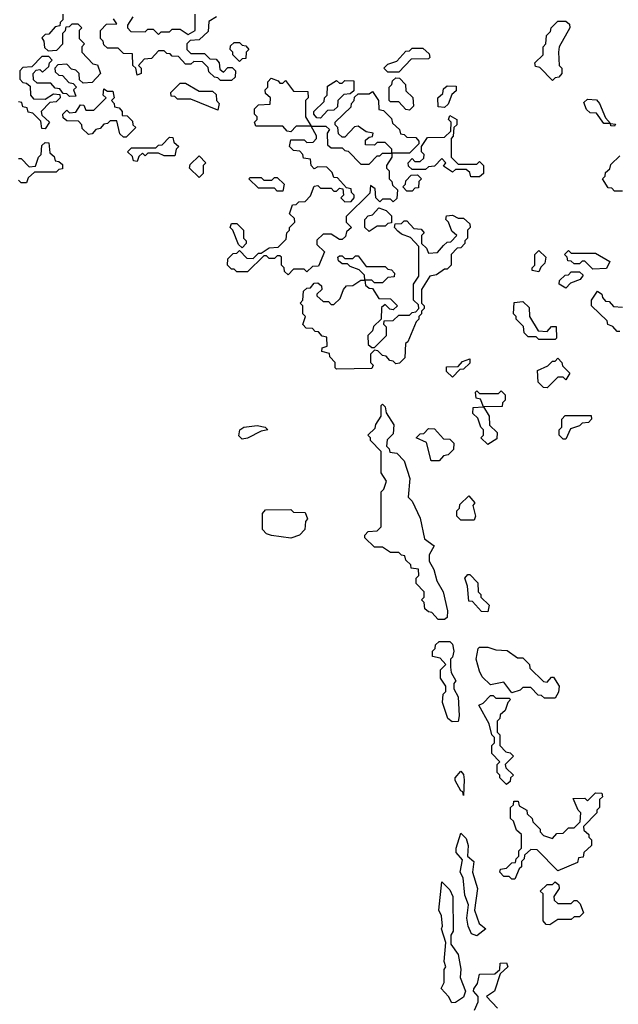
# Model space of a CAD drawing. Extents: x 2776963 to 2884430, y 684484 to 829250.
# Tile 56 of 256: x 2851920 to 2854139, y 736866 to 740515. Entities that reach past the tile are written whole.
import ezdxf

# ---------------------------------------------------------------- set-up
doc = ezdxf.new("R2010")
doc.units = 0

msp = doc.modelspace()

# ---------------------------------------------------------------- linework, layer by layer
at = {"layer": '0CON20XD'}
for points in [[(2852080, 740535), (2852080, 740515), (2852070, 740505), (2852068.3, 740491.7), (2852051.7, 740488.3), (2852028.3, 740461.7), (2852015, 740460), (2852001.7, 740448.3), (2852010, 740435), (2852011.7, 740411.7), (2852025, 740400), (2852058.3, 740401.7), (2852080, 740425), (2852080, 740465), (2852090, 740475), (2852091.7, 740488.3), (2852105, 740490), (2852115, 740500), (2852135, 740500), (2852150, 740485), (2852140, 740475), (2852140, 740445), (2852160, 740425), (2852150, 740415), (2852150, 740395), (2852191.7, 740351.7), (2852208.3, 740348.3), (2852220, 740315), (2852188.3, 740281.7), (2852155, 740280), (2852141.7, 740291.7), (2852140, 740315), (2852128.3, 740328.3), (2852111.7, 740331.7), (2852095, 740350), (2852061.7, 740348.3), (2852050, 740335), (2852051.7, 740321.7), (2852065, 740310), (2852078.3, 740308.3), (2852101.7, 740281.7), (2852118.3, 740278.3), (2852130, 740265), (2852120, 740255), (2852128.3, 740231.7), (2852105, 740230), (2852095, 740240), (2852081.7, 740241.7), (2852068.3, 740258.3), (2852051.7, 740261.7), (2852035, 740280), (2851985, 740280), (2851971.7, 740291.7), (2851970, 740315), (2851981.7, 740328.3), (2851995, 740330), (2852005, 740320), (2852028.3, 740341.7), (2852030, 740355), (2852040, 740365), (2852028.3, 740378.3), (2852001.7, 740378.3), (2851965, 740340), (2851931.7, 740338.3), (2851920, 740325), (2851920, 740295), (2851931.7, 740281.7), (2851945, 740280), (2851958.3, 740268.3), (2851960, 740235), (2851971.7, 740221.7), (2852015, 740220), (2852045, 740240), (2852068.3, 740238.3), (2852070, 740225), (2852055, 740210), (2852031.7, 740208.3), (2852000, 740175), (2852001.7, 740161.7), (2852030, 740135), (2852015, 740110), (2852001.7, 740111.7), (2851998.3, 740138.3), (2851968.3, 740168.3), (2851951.7, 740171.7), (2851948.3, 740188.3), (2851931.7, 740191.7), (2851928.3, 740208.3), (2851915, 740210)], [(2852340, 740525), (2852320, 740495), (2852320, 740485), (2852331.7, 740471.7), (2852385, 740470), (2852395, 740480), (2852415, 740480), (2852435, 740460), (2852445, 740470), (2852475, 740470), (2852485, 740480), (2852515, 740480), (2852545, 740460), (2852570, 740475), (2852570, 740535)], [(2852650, 740525), (2852621.7, 740508.3), (2852618.3, 740471.7), (2852585, 740440), (2852551.7, 740438.3), (2852540, 740425), (2852540, 740405), (2852555, 740390), (2852605, 740390), (2852625, 740370), (2852648.3, 740368.3), (2852660, 740355), (2852661.7, 740331.7), (2852675, 740320), (2852691.7, 740338.3), (2852708.3, 740338.3), (2852720, 740325), (2852718.3, 740301.7), (2852705, 740290), (2852665, 740290), (2852655, 740300), (2852641.7, 740301.7), (2852621.7, 740321.7), (2852618.3, 740338.3), (2852598.3, 740358.3), (2852565, 740360), (2852555, 740350), (2852535, 740350), (2852508.3, 740378.3), (2852485, 740380), (2852478.3, 740388.3), (2852465, 740390), (2852455, 740400), (2852435, 740400), (2852408.3, 740371.7), (2852381.7, 740368.3), (2852360, 740345), (2852370, 740335), (2852370, 740315), (2852355, 740310), (2852350, 740335), (2852340, 740345), (2852338.3, 740388.3), (2852305, 740390), (2852285, 740410), (2852245, 740410), (2852231.7, 740421.7), (2852230, 740435), (2852220, 740445), (2852220, 740475), (2852241.7, 740498.3), (2852280, 740500), (2852268.3, 740518.3)], [(2853895, 740290), (2853848.3, 740338.3), (2853831.7, 740341.7), (2853830, 740355), (2853860, 740385), (2853860, 740415), (2853870, 740425), (2853873, 740457), (2853888.3, 740471.7), (2853890, 740485), (2853915, 740510), (2853945, 740510), (2853958.3, 740498.3), (2853960, 740485), (2853920, 740415), (2853917.5, 740395), (2853920, 740345), (2853930, 740335), (2853930, 740315), (2853918.3, 740301.7), (2853905, 740300), (2853895, 740290)], [(2852735, 740360), (2852710, 740385), (2852710, 740395), (2852700, 740405), (2852701.7, 740418.3), (2852715, 740430), (2852735, 740430), (2852745, 740420), (2852758.3, 740418.3), (2852770, 740405), (2852760, 740395), (2852758.3, 740371.7), (2852745, 740370), (2852735, 740360)], [(2853325, 740320), (2853285, 740320), (2853270, 740335), (2853285, 740350), (2853318.3, 740361.7), (2853351.7, 740398.3), (2853365, 740400), (2853375, 740410), (2853415, 740410), (2853438.3, 740388.3), (2853440, 740375), (2853435, 740370), (2853371.7, 740368.3), (2853325, 740320)], [(2852655, 740180), (2852555, 740220), (2852505, 740220), (2852495, 740230), (2852481.7, 740231.7), (2852480, 740245), (2852515, 740280), (2852535, 740280), (2852585, 740250), (2852635, 740250), (2852648.3, 740238.3), (2852650, 740215), (2852660, 740205), (2852655, 740180)], [(2852915, 739570), (2852901.7, 739581.7), (2852900, 739595), (2852890, 739605), (2852890, 739635), (2852885, 739640), (2852875, 739640), (2852865, 739630), (2852845, 739630), (2852835, 739640), (2852825, 739640), (2852765, 739580), (2852725, 739580), (2852715, 739590), (2852705, 739590), (2852690, 739605), (2852691.7, 739628.3), (2852711.7, 739648.3), (2852725, 739650), (2852735, 739660), (2852761.7, 739631.7), (2852785, 739630), (2852805, 739650), (2852815, 739650), (2852845, 739670), (2852878.3, 739671.7), (2852908.3, 739701.7), (2852910, 739725), (2852920, 739735), (2852920, 739745), (2852940, 739765), (2852938.3, 739778.3), (2852920, 739795), (2852931.7, 739828.3), (2852945, 739830), (2852955, 739840), (2852978.3, 739841.7), (2852998.3, 739861.7), (2853011.7, 739898.3), (2853025, 739900), (2853035, 739890), (2853075, 739890), (2853085, 739880), (2853095, 739880), (2853105, 739890), (2853118.3, 739888.3), (2853120, 739865), (2853110, 739855), (2853125, 739840), (2853148.3, 739841.7), (2853160, 739855), (2853160, 739865), (2853150, 739875), (2853148.3, 739888.3), (2853131.7, 739891.7), (2853098.3, 739928.3), (2853085, 739930), (2853078.3, 739948.3), (2853058.3, 739968.3), (2853025, 739970), (2853011.7, 739961.7), (2853000, 739975), (2852998.3, 739998.3), (2852971.7, 740001.7), (2852970, 740015), (2852958.3, 740028.3), (2852935, 740030), (2852920, 740045), (2852925, 740070), (2852975, 740070), (2852985, 740060), (2853008.3, 740061.7), (2853020, 740075), (2853020, 740085), (2853000, 740120), (2852945, 740120), (2852925, 740100), (2852911.7, 740101.7), (2852895, 740120), (2852795, 740120), (2852790, 740135), (2852800, 740145), (2852800, 740155), (2852790, 740165), (2852790, 740185), (2852805, 740200), (2852848.3, 740201.7), (2852850, 740225), (2852831.7, 740241.7), (2852830, 740255), (2852840, 740265), (2852840, 740285), (2852851.7, 740298.3), (2852878.3, 740288.3), (2852885, 740280), (2852895, 740280), (2852905, 740290), (2852935, 740250), (2852988.3, 740248.3), (2852990, 740225), (2852980, 740215), (2852980, 740155), (2853000, 740120), (2853055, 740120), (2853068.3, 740108.3), (2853060, 740095), (2853061.7, 740051.7), (2853075, 740040), (2853115, 740040), (2853125, 740030), (2853138.3, 740028.3), (2853185, 739980), (2853215, 739980), (2853245, 740010), (2853255, 740010), (2853265, 740020), (2853300, 740020), (2853300, 740035), (2853275, 740060), (2853245, 740060), (2853235, 740050), (2853201.7, 740051.7), (2853201.7, 740068.3), (2853215, 740080), (2853228.3, 740081.7), (2853230, 740095), (2853205, 740100), (2853175, 740120), (2853161.7, 740118.3), (2853125, 740080), (2853115, 740080), (2853101.7, 740091.7), (2853100, 740115), (2853090, 740125), (2853090, 740135), (2853148.3, 740191.7), (2853150, 740205), (2853160, 740215), (2853161.7, 740228.3), (2853175, 740240), (2853215, 740240), (2853228.3, 740248.3), (2853250, 740215), (2853251.7, 740181.7), (2853268.3, 740178.3), (2853298.3, 740148.3), (2853301.7, 740131.7), (2853328.3, 740108.3), (2853331.7, 740091.7), (2853345, 740090), (2853355, 740080), (2853388.3, 740078.3), (2853400, 740065), (2853400, 740055), (2853365, 740020), (2853300, 740020), (2853300, 740005), (2853280, 739975), (2853280, 739965), (2853290, 739955), (2853290, 739925), (2853300, 739915), (2853301.7, 739901.7), (2853320, 739885), (2853318.3, 739851.7), (2853305, 739840), (2853295, 739850), (2853265, 739850), (2853255, 739840), (2853240, 739855), (2853238.3, 739888.3), (2853220, 739900), (2853218.3, 739871.7), (2853130, 739785), (2853130, 739765), (2853150, 739745), (2853131.7, 739728.3), (2853128.3, 739711.7), (2853115, 739700), (2853105, 739700), (2853075, 739720), (2853045, 739720), (2853021.7, 739698.3), (2853021.7, 739681.7), (2853050, 739655), (2853028.3, 739601.7), (2853005, 739600), (2852985, 739580), (2852975, 739590), (2852935, 739590), (2852915, 739570)], [(2853035, 740150), (2853021.7, 740151.7), (2853010, 740165), (2853010, 740175), (2853048.3, 740211.7), (2853050, 740225), (2853060, 740235), (2853061.7, 740268.3), (2853095, 740290), (2853105, 740280), (2853115, 740280), (2853125, 740290), (2853158.3, 740288.3), (2853158.3, 740251.7), (2853145, 740240), (2853121.7, 740238.3), (2853100, 740215), (2853098.3, 740191.7), (2853085, 740180), (2853061.7, 740178.3), (2853035, 740150)], [(2853365, 740180), (2853351.7, 740181.7), (2853325, 740210), (2853295, 740210), (2853290, 740215), (2853290, 740265), (2853300, 740275), (2853301.7, 740288.3), (2853315, 740300), (2853328.3, 740298.3), (2853350, 740275), (2853351.7, 740251.7), (2853377, 740227), (2853380, 740195), (2853365, 740180)], [(2853495, 740190), (2853471.7, 740191.7), (2853470, 740225), (2853488.3, 740241.7), (2853491.7, 740258.3), (2853505, 740270), (2853538.3, 740268.3), (2853538.3, 740251.7), (2853521.7, 740238.3), (2853508.3, 740201.7), (2853495, 740190)], [(2852315, 740080), (2852305, 740080), (2852291.7, 740091.7), (2852280, 740140), (2852255, 740140), (2852245, 740130), (2852231.7, 740128.3), (2852218.3, 740111.7), (2852201.7, 740108.3), (2852188.3, 740091.7), (2852175, 740090), (2852151.7, 740111.7), (2852150, 740125), (2852138.3, 740138.3), (2852095, 740140), (2852081.7, 740151.7), (2852080, 740165), (2852095, 740180), (2852105, 740170), (2852128.3, 740171.7), (2852145, 740200), (2852158.3, 740198.3), (2852165, 740180), (2852195, 740180), (2852240, 740225), (2852230, 740235), (2852231.7, 740258.3), (2852245, 740250), (2852265, 740250), (2852270, 740225), (2852260, 740215), (2852270, 740205), (2852271.7, 740191.7), (2852288.3, 740188.3), (2852300, 740175), (2852300, 740160), (2852318.3, 740158.3), (2852338.3, 740138.3), (2852340, 740125), (2852350, 740115), (2852315, 740080)], [(2854125, 740120), (2854111.7, 740121.7), (2854110, 740130), (2854085, 740130), (2854058.3, 740168.3), (2854035, 740170), (2854021.7, 740181.7), (2854011.7, 740208.3), (2854025, 740220), (2854058.3, 740218.3), (2854070, 740205), (2854091.7, 740151.7), (2854110, 740130), (2854128.3, 740128.3), (2854125, 740120)], [(2853625, 739932.5), (2853593, 739933), (2853588.3, 739948.3), (2853575, 739960), (2853535, 739960), (2853525, 739950), (2853491.7, 739971.7), (2853500, 739985), (2853485, 740000), (2853458.3, 739971.7), (2853435, 739970), (2853425, 739960), (2853375, 739960), (2853361.7, 739971.7), (2853360, 739985), (2853375, 740000), (2853385, 739990), (2853405, 739990), (2853418.3, 740001.7), (2853420, 740015), (2853410, 740025), (2853410, 740045), (2853431.7, 740078.3), (2853495, 740080), (2853518.3, 740101.7), (2853520, 740135), (2853510, 740145), (2853515, 740160), (2853540, 740145), (2853540, 740125), (2853530, 740115), (2853527, 740083), (2853520, 740075), (2853520, 740005), (2853545, 739980), (2853615, 739980), (2853625, 739990), (2853640, 739975), (2853640, 739945), (2853625, 739932.5)], [(2851915, 740000), (2851925, 740000), (2851955, 739970), (2851978.3, 739971.7), (2851990, 740005), (2852000, 740015), (2852001.7, 740048.3), (2852015, 740060), (2852028.3, 740058.3), (2852031.7, 740021.7), (2852048.3, 740008.3), (2852051.7, 739991.7), (2852065, 739990), (2852078.3, 739978.3), (2852078.3, 739961.7), (2852065, 739960), (2852055, 739950), (2851975, 739950), (2851951.7, 739928.3), (2851945, 739910), (2851925, 739910), (2851915, 739920)], [(2852355, 739990), (2852341.7, 739991.7), (2852338.3, 740008.3), (2852320, 740025), (2852335, 740040), (2852425, 740040), (2852435, 740050), (2852448.3, 740051.7), (2852475, 740080), (2852488.3, 740078.3), (2852491.7, 740061.7), (2852510, 740045), (2852500, 740035), (2852495, 740010), (2852455, 740010), (2852435, 740020), (2852395, 740020), (2852385, 740010), (2852375, 740020), (2852361.7, 740008.3), (2852355, 739990)], [(2852585, 739930), (2852550, 739965), (2852551.7, 739978.3), (2852585, 740010), (2852610, 739985), (2852600, 739975), (2852600, 739945), (2852585, 739930)], [(2854155, 739880), (2854125, 739880), (2854115, 739890), (2854101.7, 739891.7), (2854080, 739925), (2854090, 739935), (2854091.7, 739948.3), (2854108.3, 739961.7), (2854111.7, 739978.3), (2854145, 740010)], [(2852895, 739880), (2852875, 739880), (2852865, 739890), (2852805, 739890), (2852770, 739925), (2852775, 739930), (2852815, 739930), (2852825, 739920), (2852855, 739920), (2852865, 739930), (2852875, 739930), (2852900, 739905), (2852895, 739880)], [(2853375, 739880), (2853355, 739880), (2853340, 739895), (2853350, 739905), (2853351.7, 739918.3), (2853371.7, 739938.3), (2853395, 739940), (2853410, 739925), (2853400, 739915), (2853398.3, 739891.7), (2853385, 739890), (2853375, 739880)], [(2853215, 739730), (2853200, 739745), (2853200, 739775), (2853211.7, 739788.3), (2853228.3, 739791.7), (2853251.7, 739818.3), (2853278.3, 739808.3), (2853298.3, 739788.3), (2853298.3, 739761.7), (2853285, 739760), (2853275, 739750), (2853245, 739750), (2853215, 739730)], [(2852745, 739670), (2852731.7, 739681.7), (2852710, 739735), (2852700, 739745), (2852705, 739760), (2852725, 739760), (2852750, 739735), (2852750, 739705), (2852760, 739695), (2852760, 739685), (2852745, 739670)], [(2853095, 739220), (2853090, 739225), (2853090, 739245), (2853070, 739265), (2853068.3, 739278.3), (2853040, 739285), (2853041.7, 739298.3), (2853060, 739305), (2853058.3, 739338.3), (2853041.7, 739341.7), (2853028.3, 739358.3), (2853015, 739360), (2853005, 739370), (2852981.7, 739371.7), (2852970, 739385), (2852980, 739415), (2852970, 739425), (2852970, 739455), (2852960, 739465), (2852970, 739475), (2852971.7, 739508.3), (2852985, 739520), (2852998.3, 739521.7), (2853011.7, 739538.3), (2853025, 739540), (2853038.3, 739528.3), (2853040, 739515), (2853021.7, 739498.3), (2853021.7, 739491.7), (2853045, 739470), (2853065, 739470), (2853075, 739460), (2853085, 739460), (2853108.3, 739481.7), (2853120, 739515), (2853131.7, 739528.3), (2853155, 739530), (2853185, 739550), (2853200, 739550), (2853198.3, 739568.3), (2853178.3, 739588.3), (2853145, 739600), (2853135, 739610), (2853115, 739610), (2853101.7, 739621.7), (2853100, 739635), (2853105, 739640), (2853115, 739640), (2853125, 739630), (2853155, 739630), (2853165, 739640), (2853175, 739640), (2853205, 739600), (2853275, 739600), (2853285, 739590), (2853298.3, 739588.3), (2853310, 739575), (2853308.3, 739561.7), (2853285, 739560), (2853265, 739540), (2853235, 739540), (2853225, 739550), (2853200, 739550), (2853201.7, 739531.7), (2853215, 739520), (2853228.3, 739518.3), (2853251.7, 739481.7), (2853295, 739480), (2853320, 739455), (2853305, 739440), (2853291.7, 739441.7), (2853275, 739460), (2853261.7, 739448.3), (2853260, 739405), (2853231.7, 739378.3), (2853228.3, 739361.7), (2853210, 739345), (2853211.7, 739311.7), (2853225, 739300), (2853235, 739300), (2853280, 739345), (2853280, 739375), (2853270, 739385), (2853271.7, 739398.3), (2853305, 739400), (2853325, 739420), (2853365, 739420), (2853375, 739430), (2853388.3, 739431.7), (2853400, 739445), (2853398.3, 739458.3), (2853380, 739475), (2853380, 739535), (2853400, 739565), (2853400, 739675), (2853368.3, 739708.3), (2853335, 739720), (2853321.7, 739731.7), (2853310, 739745), (2853311.7, 739758.3), (2853335, 739760), (2853345, 739770), (2853355, 739770), (2853381.7, 739741.7), (2853408.3, 739738.3), (2853420, 739725), (2853410, 739715), (2853410, 739685), (2853428.3, 739668.3), (2853435, 739650), (2853468.3, 739651.7), (2853491.7, 739678.3), (2853505, 739690), (2853518.3, 739691.7), (2853540, 739715), (2853521.7, 739731.7), (2853510, 739765), (2853500, 739775), (2853501.7, 739788.3), (2853525, 739790), (2853545, 739780), (2853565, 739780), (2853588.3, 739758.3), (2853590, 739745), (2853580, 739735), (2853580, 739705), (2853570, 739695), (2853570, 739685), (2853555, 739670), (2853541.7, 739668.3), (2853520, 739645), (2853520, 739605), (2853505, 739590), (2853495, 739590), (2853465, 739570), (2853440, 739565), (2853410, 739515), (2853410, 739465), (2853420, 739455), (2853420, 739445), (2853410, 739435), (2853410, 739425), (2853400, 739415), (2853400, 739405), (2853390, 739395), (2853358.3, 739321.7), (2853350, 739315), (2853348.3, 739261.7), (2853328.3, 739241.7), (2853315, 739240), (2853305, 739250), (2853291.7, 739251.7), (2853278.3, 739268.3), (2853265, 739270), (2853248.3, 739288.3), (2853235, 739290), (2853220, 739275), (2853220, 739245), (2853230, 739235), (2853225, 739222.5), (2853095, 739220)], [(2853845, 739580), (2853820, 739585), (2853820, 739595), (2853830, 739605), (2853830, 739645), (2853845, 739660), (2853870, 739635), (2853867, 739613), (2853851.7, 739598.3), (2853845, 739580)], [(2854045, 739590), (2854015, 739620), (2854005, 739620), (2853995, 739610), (2853975, 739610), (2853965, 739620), (2853951.7, 739621.7), (2853950, 739635), (2853940, 739645), (2853955, 739660), (2853965, 739650), (2854055, 739650), (2854108.3, 739618.3), (2854095, 739592.5), (2854045, 739590)], [(2853945, 739520), (2853920, 739535), (2853921.7, 739548.3), (2853941.7, 739568.3), (2853955, 739570), (2853965, 739580), (2853995, 739580), (2854008.3, 739568.3), (2853998.3, 739551.7), (2853961.7, 739538.3), (2853945, 739520)], [(2854145, 739360), (2854135, 739360), (2854118.3, 739378.3), (2854100, 739385), (2854098.3, 739398.3), (2854040, 739455), (2854040, 739475), (2854061.7, 739508.3), (2854078.3, 739498.3), (2854080, 739485), (2854091.7, 739471.7), (2854105, 739470), (2854121.7, 739451.7), (2854155, 739450)], [(2853905, 739330), (2853845, 739330), (2853835, 739340), (2853805, 739340), (2853790, 739355), (2853788.3, 739378.3), (2853760, 739405), (2853760, 739415), (2853750, 739425), (2853753.6, 739466.4), (2853785, 739470), (2853808.3, 739448.3), (2853810, 739415), (2853841.7, 739361.7), (2853875, 739360), (2853891.7, 739378.3), (2853908.3, 739378.3), (2853910, 739335), (2853905, 739330)], [(2853525, 739190), (2853501.7, 739211.7), (2853501.7, 739228.3), (2853545, 739230), (2853561.7, 739248.3), (2853588.3, 739258.3), (2853588.3, 739241.7), (2853565, 739220), (2853551.7, 739218.3), (2853525, 739190)], [(2853875, 739150), (2853861.7, 739151.7), (2853841.7, 739171.7), (2853840, 739215), (2853878.3, 739231.7), (2853895, 739250), (2853905, 739250), (2853915, 739260), (2853930, 739245), (2853931.7, 739231.7), (2853960, 739205), (2853945, 739180), (2853935, 739190), (2853915, 739190), (2853875, 739150)], [(2853655, 738940), (2853630, 738965), (2853640, 738975), (2853640, 738995), (2853630, 739005), (2853618.3, 739038.3), (2853600, 739055), (2853601.7, 739078.3), (2853640, 739080), (2853628.3, 739108.3), (2853611.7, 739111.7), (2853610, 739135), (2853615, 739140), (2853625, 739130), (2853695, 739130), (2853705, 739140), (2853720, 739125), (2853720, 739105), (2853710, 739095), (2853708.3, 739081.7), (2853640, 739080), (2853660, 739045), (2853661.7, 739011.7), (2853690, 738985), (2853688.3, 738961.7), (2853655, 738940)], [(2853471.7, 738291.7), (2853448.3, 738318.3), (2853435, 738320), (2853421.7, 738331.7), (2853420, 738355), (2853410, 738365), (2853420, 738375), (2853420, 738395), (2853390, 738425), (2853390, 738445), (2853400, 738455), (2853398.3, 738478.3), (2853371.7, 738481.7), (2853370, 738495), (2853351.7, 738511.7), (2853348.3, 738528.3), (2853335, 738530), (2853325, 738540), (2853295, 738540), (2853265, 738560), (2853235, 738560), (2853200, 738595), (2853200, 738605), (2853211.7, 738618.3), (2853245, 738620), (2853260, 738635), (2853260, 738765), (2853270, 738775), (2853280, 738805), (2853260, 738835), (2853260, 738915), (2853220, 738955), (2853220, 738965), (2853210, 738975), (2853238.3, 739001.7), (2853240, 739015), (2853260, 739045), (2853260, 739085), (2853265, 739090), (2853275, 739080), (2853278.3, 739058.3), (2853306.8, 739013.2), (2853305, 738980), (2853281.7, 738958.3), (2853280, 738935), (2853290, 738925), (2853291.7, 738911.7), (2853318.3, 738908.3), (2853345, 738880), (2853366.9, 738815), (2853360, 738745), (2853375, 738730), (2853405, 738667.5), (2853421.2, 738591.2), (2853456.7, 738565), (2853438.3, 738531.7), (2853438.3, 738508.3), (2853455, 738477.5), (2853466, 738435), (2853490, 738395), (2853505.4, 738324.6), (2853505, 738300), (2853495, 738292.5), (2853471.7, 738291.7)], [(2853945, 738960), (2853935, 738960), (2853920, 738975), (2853920, 738995), (2853930, 739005), (2853930, 739035), (2853941.7, 739048.3), (2854038.3, 739048.3), (2854040, 739035), (2854028.3, 739021.7), (2854005, 739020), (2853995, 739010), (2853961.7, 738998.3), (2853945, 738960)], [(2852745, 738960), (2852732.7, 738972.7), (2852735.8, 738995), (2852751.2, 739005), (2852800.7, 739010.7), (2852830, 739005), (2852840, 738995), (2852815, 738990), (2852765, 738963.8), (2852745, 738960)], [(2853475, 738880), (2853445, 738880), (2853428.3, 738948.3), (2853390, 738965), (2853405, 738980), (2853418.3, 738981.7), (2853435, 739000), (2853458.3, 738998.3), (2853491.7, 738961.7), (2853515, 738960), (2853530, 738945), (2853528.3, 738921.7), (2853508.3, 738901.7), (2853491.7, 738898.3), (2853475, 738880)], [(2853605, 738660), (2853555, 738660), (2853540, 738675), (2853540, 738695), (2853550, 738705), (2853551.7, 738718.3), (2853585, 738750), (2853607.5, 738725), (2853600, 738715), (2853610, 738675), (2853605, 738660)], [(2852925, 738593.8), (2852853.6, 738603.6), (2852835, 738610), (2852820, 738625), (2852820, 738685), (2852831.7, 738698.3), (2852925, 738700), (2852935, 738690), (2852978.3, 738688.3), (2852987.5, 738665), (2852980, 738655), (2852977.5, 738625), (2852957.5, 738605), (2852925, 738593.8)], [(2853655, 738320), (2853631.7, 738321.7), (2853598.3, 738358.3), (2853585, 738360), (2853580, 738415), (2853570, 738445), (2853581.7, 738458.3), (2853588.3, 738458.3), (2853618.3, 738428.3), (2853620, 738395), (2853630, 738385), (2853630, 738375), (2853660, 738345), (2853655, 738320)], [(2853523, 737913), (2853506.7, 737925), (2853487.5, 737985), (2853490, 738015), (2853500, 738025), (2853500, 738045), (2853480, 738075), (2853480, 738105), (2853500, 738125), (2853478.3, 738148.3), (2853450, 738155), (2853450, 738175), (2853460, 738185), (2853461.7, 738198.3), (2853475, 738210), (2853515, 738210), (2853525, 738200), (2853529.4, 738175), (2853525, 738152.5), (2853517.5, 738145), (2853517.5, 738115), (2853520, 738095), (2853536.7, 738065), (2853530, 738055), (2853530, 738035), (2853545.3, 738005.3), (2853549.6, 737935), (2853545, 737914), (2853523, 737913)], [(2853905, 738000), (2853865, 738000), (2853855, 738010), (2853841.7, 738011.7), (2853815, 738040), (2853785, 738040), (2853775, 738030), (2853745, 738020), (2853715, 738060), (2853665, 738050), (2853635, 738080), (2853625, 738100), (2853612.5, 738145), (2853620, 738185), (2853625, 738190), (2853655, 738190), (2853685, 738180), (2853727, 738177), (2853765, 738150), (2853785, 738150), (2853810, 738125), (2853811.7, 738111.7), (2853861.7, 738061.7), (2853875, 738060), (2853891.7, 738078.3), (2853898.3, 738078.3), (2853920, 738045), (2853917, 738023), (2853905, 738000)], [(2853725, 737680), (2853700, 737705), (2853700, 737715), (2853690, 737725), (2853690, 737755), (2853700, 737765), (2853670, 737795), (2853670, 737825), (2853680, 737835), (2853680, 737855), (2853670, 737865), (2853660, 737905), (2853622.5, 737975), (2853638.3, 737981.7), (2853665, 738010), (2853675, 738010), (2853685, 738000), (2853735, 738000), (2853740, 737995), (2853730, 737985), (2853720, 737955), (2853701.7, 737938.3), (2853700, 737925), (2853690, 737915), (2853690, 737875), (2853700, 737865), (2853700, 737825), (2853721.7, 737801.7), (2853738.3, 737798.3), (2853750, 737785), (2853720, 737755), (2853721.7, 737741.7), (2853750, 737715), (2853740, 737705), (2853738.3, 737691.7), (2853725, 737680)], [(2853565, 737640), (2853563, 737653), (2853555, 737656.7), (2853534, 737695), (2853534.3, 737705.7), (2853555, 737730), (2853565, 737717.5), (2853568.3, 737698.3), (2853565, 737640)], [(2853755, 737330), (2853745, 737330), (2853735, 737340), (2853715, 737340), (2853700, 737355), (2853703, 737367), (2853725, 737370), (2853745, 737390), (2853758.3, 737391.7), (2853760, 737405), (2853770, 737415), (2853770, 737435), (2853780, 737445), (2853780, 737495), (2853761.7, 737511.7), (2853750, 737545), (2853740, 737555), (2853740, 737595), (2853750, 737605), (2853751.7, 737618.3), (2853768.3, 737618.3), (2853771.7, 737601.7), (2853800, 737585), (2853801.7, 737571.7), (2853820, 737555), (2853821.7, 737541.7), (2853850, 737515), (2853850, 737505), (2853861.7, 737491.7), (2853895, 737480), (2853911.7, 737498.3), (2853935, 737500), (2853955, 737520), (2853975, 737520), (2853998.3, 737541.7), (2854000, 737575), (2853990, 737585), (2853971.7, 737628.3), (2854015, 737630), (2854025, 737620), (2854055, 737650), (2854078.3, 737648.3), (2854080, 737635), (2854070, 737625), (2854070, 737595), (2854060, 737585), (2854060, 737575), (2854010, 737525), (2854011.7, 737511.7), (2854030, 737495), (2854030, 737485), (2854040, 737475), (2854040, 737455), (2854011.7, 737428.3), (2854008.3, 737411.7), (2853991.7, 737408.3), (2853988.3, 737391.7), (2853915, 737360), (2853838.3, 737438.3), (2853815, 737440), (2853791.7, 737418.3), (2853790, 737405), (2853780, 737395), (2853780, 737375), (2853771.7, 737368.3), (2853755, 737330)], [(2853615, 737120), (2853595, 737127.5), (2853582.9, 737155), (2853577.1, 737185), (2853583.8, 737235), (2853570.3, 737270.3), (2853564.1, 737334.1), (2853553.3, 737355), (2853561.7, 737401.7), (2853538.3, 737428.3), (2853537.5, 737445), (2853555, 737500), (2853575, 737480), (2853582.5, 737455), (2853580, 737415), (2853603.3, 737395), (2853598.6, 737355), (2853617.5, 737295), (2853605.8, 737215), (2853623.3, 737165), (2853647.5, 737145), (2853615, 737120)], [(2853521.7, 736871.7), (2853510, 736895), (2853482.5, 736925), (2853493, 736947), (2853494, 736995), (2853500, 737005), (2853493.8, 737025), (2853500, 737095), (2853483.3, 737145), (2853487.5, 737155), (2853483.6, 737193.6), (2853473.3, 737215), (2853485, 737320), (2853515, 737290), (2853525.8, 737265), (2853526.4, 737136.4), (2853518.3, 737121.7), (2853518.3, 737088.3), (2853545, 737050), (2853555.9, 736995.9), (2853553.3, 736965), (2853572.5, 736915), (2853565, 736892.5), (2853535, 736872.5), (2853521.7, 736871.7)], [(2853885, 737160), (2853871.7, 737161.7), (2853860, 737175), (2853860, 737275), (2853850, 737285), (2853875, 737310), (2853895, 737310), (2853905, 737320), (2853918.3, 737308.3), (2853920, 737295), (2853900, 737265), (2853901.7, 737251.7), (2853915, 737240), (2853965, 737240), (2853975, 737250), (2853985, 737250), (2853998.3, 737238.3), (2854010, 737205), (2853995, 737190), (2853975, 737190), (2853965, 737180), (2853915, 737180), (2853885, 737160)], [(2853605.8, 736844.2), (2853620, 736875), (2853620, 736895), (2853602.5, 736915), (2853603, 736923), (2853617.3, 736942.7), (2853625, 736977.5), (2853681.7, 736978.3), (2853700, 736995), (2853701.7, 737018.3), (2853725, 737020), (2853730, 737005), (2853701.7, 736978.3), (2853680, 736915), (2853650, 736895), (2853691.7, 736851.7)]]:
    msp.add_lwpolyline(points, dxfattribs=at)

doc.saveas('drawing.dxf')
